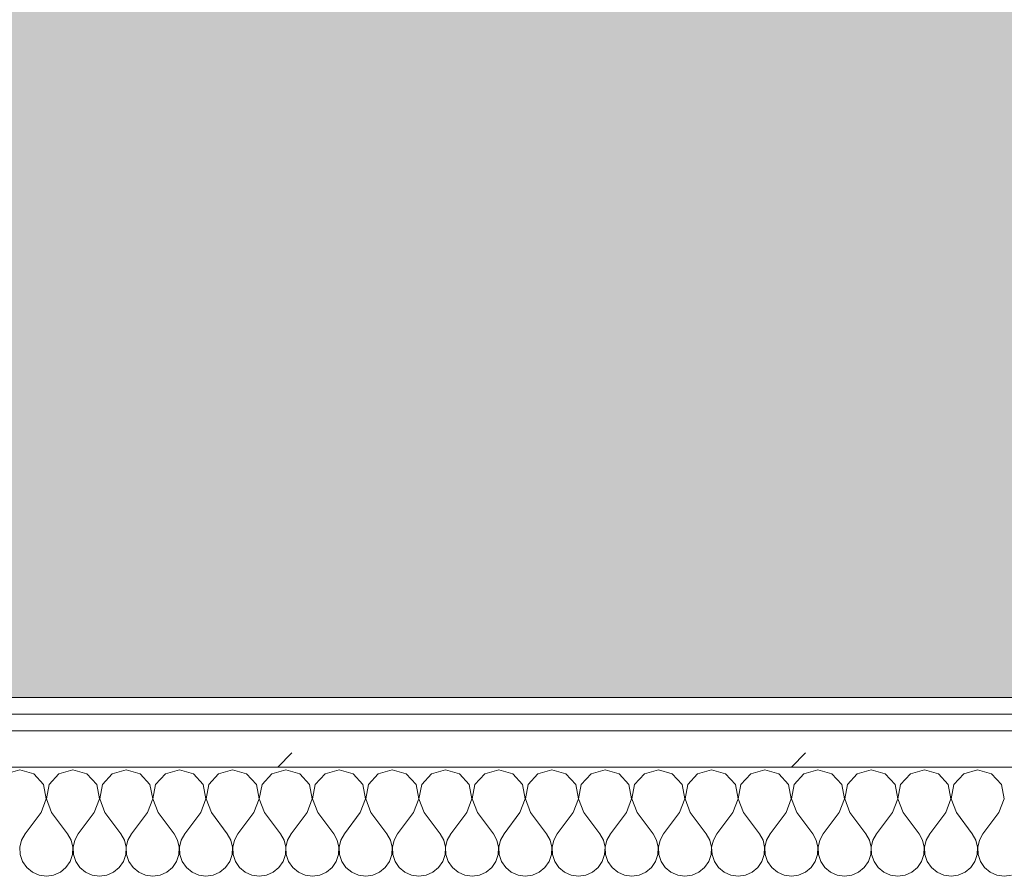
# Model space of a CAD drawing. Header units: millimetres. Extents: x -30280 to 19093, y -19284 to 4746.
# Tile 51 of 132: x -21286 to -20933, y -1193 to -886. Entities that reach past the tile are written whole.
import ezdxf

# ---------------------------------------------------------------- set-up
doc = ezdxf.new("R2010")
doc.units = ezdxf.units.MM
doc.header["$MEASUREMENT"] = 0
doc.linetypes.add('Wipeout_Contour', pattern=[1000, 0, -1000])
doc.layers.add('Nuevo_07_CR_Cel Ras pladur', color=7, linetype='Continuous')
doc.layers.add('Nuevo_08_E_Envans secs', color=7, linetype='Continuous')
for name, color, linetype, lineweight, true_color in [('Nuevo_07_CR_Cel Ras pladur_Pluma_Nº__102', 7, 'Continuous', 5, 0xcccccc), ('Nuevo_08_E_Envans secs_Pluma_Nº__102', 7, 'Continuous', 5, 0xcccccc), ('Nuevo_08_E_Envans secs_Pluma_Nº__171', 171, 'Continuous', 13, 0xaaaaff), ('Nuevo_08_E_Envans secs_Pluma_Nº__177', 7, 'Continuous', 15, 0xf7e046)]:
    doc.layers.add(name, color=color, linetype=linetype, lineweight=lineweight, true_color=true_color)
doc.layers.add('Nuevo_08_E_Envans secs_Pluma_Nº__1', color=7, linetype='Continuous', lineweight=5)
pattern_1 = [(45, (0, 0), (-183.8478, 183.8478), [195, -65]), (45, (7e-14, 183.85), (-183.8478, 183.8478), [195, -65])]

# ---------------------------------------------------------------- blocks, each defined once
blk = doc.blocks.new('*X737')
at = {"layer": 'Nuevo_08_E_Envans secs_Pluma_Nº__102', "color": 254, "linetype": 'Continuous', "lineweight": 5, "true_color": 0xcccccc}
for p, q in [((-21285.71, -1154.93), (-21290.72, -1156.35)), ((-21280.71, -1156.35), (-21285.71, -1154.93)), ((-21266.67, -1154.93), (-21271.67, -1156.35)), ((-21261.66, -1156.35), (-21266.67, -1154.93)), ((-21247.62, -1154.93), (-21252.63, -1156.35)), ((-21242.61, -1156.35), (-21247.62, -1154.93)), ((-21228.57, -1154.93), (-21233.58, -1156.35)), ((-21223.56, -1156.35), (-21228.57, -1154.93)), ((-21209.52, -1154.93), (-21214.53, -1156.35)), ((-21204.52, -1156.35), (-21209.52, -1154.93)), ((-21190.48, -1154.93), (-21195.48, -1156.35)), ((-21185.47, -1156.35), (-21190.48, -1154.93)), ((-21171.43, -1154.93), (-21176.44, -1156.35)), ((-21166.42, -1156.35), (-21171.43, -1154.93)), ((-21152.38, -1154.93), (-21157.39, -1156.35)), ((-21147.37, -1156.35), (-21152.38, -1154.93)), ((-21133.33, -1154.93), (-21138.34, -1156.35)), ((-21128.33, -1156.35), (-21133.33, -1154.93)), ((-21114.29, -1154.93), (-21119.29, -1156.35)), ((-21109.28, -1156.35), (-21114.29, -1154.93)), ((-21095.24, -1154.93), (-21100.25, -1156.35)), ((-21090.23, -1156.35), (-21095.24, -1154.93)), ((-21076.19, -1154.93), (-21081.2, -1156.35)), ((-21071.18, -1156.35), (-21076.19, -1154.93)), ((-21057.14, -1154.93), (-21062.15, -1156.35)), ((-21052.14, -1156.35), (-21057.14, -1154.93)), ((-21038.1, -1154.93), (-21043.1, -1156.35)), ((-21033.09, -1156.35), (-21038.1, -1154.93)), ((-21019.05, -1154.93), (-21024.05, -1156.35)), ((-21014.04, -1156.35), (-21019.05, -1154.93)), ((-21000, -1154.93), (-21005.01, -1156.35)), ((-20994.99, -1156.35), (-21000, -1154.93)), ((-20980.95, -1154.93), (-20985.96, -1156.35)), ((-20975.95, -1156.35), (-20980.95, -1154.93)), ((-20961.9, -1154.93), (-20966.91, -1156.35)), ((-20956.9, -1156.35), (-20961.9, -1154.93)), ((-20942.86, -1154.93), (-20947.86, -1156.35)), ((-20937.85, -1156.35), (-20942.86, -1154.93)), ((-21277.2, -1160.19), (-21280.71, -1156.35)), ((-21271.67, -1156.35), (-21275.19, -1160.19)), ((-21258.15, -1160.19), (-21261.66, -1156.35)), ((-21252.63, -1156.35), (-21256.14, -1160.19)), ((-21239.1, -1160.19), (-21242.61, -1156.35)), ((-21233.58, -1156.35), (-21237.09, -1160.19)), ((-21220.05, -1160.19), (-21223.56, -1156.35)), ((-21214.53, -1156.35), (-21218.04, -1160.19)), ((-21201.01, -1160.19), (-21204.52, -1156.35)), ((-21195.48, -1156.35), (-21198.99, -1160.19)), ((-21181.96, -1160.19), (-21185.47, -1156.35)), ((-21176.44, -1156.35), (-21179.95, -1160.19)), ((-21162.91, -1160.19), (-21166.42, -1156.35)), ((-21157.39, -1156.35), (-21160.9, -1160.19)), ((-21143.86, -1160.19), (-21147.37, -1156.35)), ((-21138.34, -1156.35), (-21141.85, -1160.19)), ((-21124.81, -1160.19), (-21128.33, -1156.35)), ((-21119.29, -1156.35), (-21122.8, -1160.19)), ((-21105.77, -1160.19), (-21109.28, -1156.35)), ((-21100.25, -1156.35), (-21103.76, -1160.19)), ((-21086.72, -1160.19), (-21090.23, -1156.35)), ((-21081.2, -1156.35), (-21084.71, -1160.19)), ((-21067.67, -1160.19), (-21071.18, -1156.35)), ((-21062.15, -1156.35), (-21065.66, -1160.19)), ((-21048.62, -1160.19), (-21052.14, -1156.35)), ((-21043.1, -1156.35), (-21046.61, -1160.19)), ((-21029.58, -1160.19), (-21033.09, -1156.35)), ((-21024.05, -1156.35), (-21027.57, -1160.19)), ((-21010.53, -1160.19), (-21014.04, -1156.35)), ((-21005.01, -1156.35), (-21008.52, -1160.19)), ((-20991.48, -1160.19), (-20994.99, -1156.35)), ((-20985.96, -1156.35), (-20989.47, -1160.19)), ((-20972.43, -1160.19), (-20975.95, -1156.35)), ((-20966.91, -1156.35), (-20970.42, -1160.19)), ((-20953.39, -1160.19), (-20956.9, -1156.35)), ((-20947.86, -1156.35), (-20951.38, -1160.19)), ((-20934.34, -1160.19), (-20937.85, -1156.35)), ((-21276.23, -1165.31), (-21277.2, -1160.19)), ((-21275.19, -1160.19), (-21276.15, -1165.31)), ((-21257.18, -1165.31), (-21258.15, -1160.19)), ((-21256.14, -1160.19), (-21257.1, -1165.31)), ((-21238.13, -1165.31), (-21239.1, -1160.19)), ((-21237.09, -1160.19), (-21238.06, -1165.31)), ((-21219.09, -1165.31), (-21220.05, -1160.19)), ((-21218.04, -1160.19), (-21219.01, -1165.31)), ((-21200.04, -1165.31), (-21201.01, -1160.19)), ((-21198.99, -1160.19), (-21199.96, -1165.31)), ((-21180.99, -1165.31), (-21181.96, -1160.19)), ((-21179.95, -1160.19), (-21180.91, -1165.31)), ((-21161.94, -1165.31), (-21162.91, -1160.19)), ((-21160.9, -1160.19), (-21161.87, -1165.31)), ((-21142.9, -1165.31), (-21143.86, -1160.19)), ((-21141.85, -1160.19), (-21142.82, -1165.31)), ((-21123.85, -1165.31), (-21124.81, -1160.19)), ((-21122.8, -1160.19), (-21123.77, -1165.31)), ((-21104.8, -1165.31), (-21105.77, -1160.19)), ((-21103.76, -1160.19), (-21104.72, -1165.31)), ((-21085.75, -1165.31), (-21086.72, -1160.19)), ((-21084.71, -1160.19), (-21085.68, -1165.31)), ((-21066.71, -1165.31), (-21067.67, -1160.19)), ((-21065.66, -1160.19), (-21066.63, -1165.31)), ((-21047.66, -1165.31), (-21048.62, -1160.19)), ((-21046.61, -1160.19), (-21047.58, -1165.31)), ((-21028.61, -1165.31), (-21029.58, -1160.19)), ((-21027.57, -1160.19), (-21028.53, -1165.31)), ((-21009.56, -1165.31), (-21010.53, -1160.19)), ((-21008.52, -1160.19), (-21009.49, -1165.31)), ((-20990.51, -1165.31), (-20991.48, -1160.19)), ((-20989.47, -1160.19), (-20990.44, -1165.31)), ((-20971.47, -1165.31), (-20972.43, -1160.19)), ((-20970.42, -1160.19), (-20971.39, -1165.31)), ((-20952.42, -1165.31), (-20953.39, -1160.19)), ((-20951.38, -1160.19), (-20952.34, -1165.31)), ((-20933.37, -1165.31), (-20934.34, -1160.19)), ((-21278.1, -1170.17), (-21276.23, -1165.31)), ((-21276.15, -1165.31), (-21274.29, -1170.17)), ((-21259.05, -1170.17), (-21257.18, -1165.31)), ((-21257.1, -1165.31), (-21255.24, -1170.17)), ((-21240, -1170.17), (-21238.13, -1165.31)), ((-21238.06, -1165.31), (-21236.19, -1170.17)), ((-21220.95, -1170.17), (-21219.09, -1165.31)), ((-21219.01, -1165.31), (-21217.14, -1170.17)), ((-21201.9, -1170.17), (-21200.04, -1165.31)), ((-21199.96, -1165.31), (-21198.1, -1170.17)), ((-21182.86, -1170.17), (-21180.99, -1165.31)), ((-21180.91, -1165.31), (-21179.05, -1170.17)), ((-21163.81, -1170.17), (-21161.94, -1165.31)), ((-21161.87, -1165.31), (-21160, -1170.17)), ((-21144.76, -1170.17), (-21142.9, -1165.31)), ((-21142.82, -1165.31), (-21140.95, -1170.17)), ((-21125.71, -1170.17), (-21123.85, -1165.31)), ((-21123.77, -1165.31), (-21121.9, -1170.17)), ((-21106.67, -1170.17), (-21104.8, -1165.31)), ((-21104.72, -1165.31), (-21102.86, -1170.17)), ((-21087.62, -1170.17), (-21085.75, -1165.31)), ((-21085.68, -1165.31), (-21083.81, -1170.17)), ((-21068.57, -1170.17), (-21066.71, -1165.31)), ((-21066.63, -1165.31), (-21064.76, -1170.17)), ((-21049.52, -1170.17), (-21047.66, -1165.31)), ((-21047.58, -1165.31), (-21045.71, -1170.17)), ((-21030.48, -1170.17), (-21028.61, -1165.31)), ((-21028.53, -1165.31), (-21026.67, -1170.17)), ((-21011.43, -1170.17), (-21009.56, -1165.31)), ((-21009.49, -1165.31), (-21007.62, -1170.17)), ((-20992.38, -1170.17), (-20990.51, -1165.31)), ((-20990.44, -1165.31), (-20988.57, -1170.17)), ((-20973.33, -1170.17), (-20971.47, -1165.31)), ((-20971.39, -1165.31), (-20969.52, -1170.17)), ((-20954.29, -1170.17), (-20952.42, -1165.31)), ((-20952.34, -1165.31), (-20950.48, -1170.17)), ((-20935.24, -1170.17), (-20933.37, -1165.31)), ((-21278.1, -1170.17), (-21283.81, -1177.79)), ((-21274.29, -1170.17), (-21268.57, -1177.79)), ((-21259.05, -1170.17), (-21264.76, -1177.79)), ((-21255.24, -1170.17), (-21249.52, -1177.79)), ((-21240, -1170.17), (-21245.71, -1177.79)), ((-21236.19, -1170.17), (-21230.48, -1177.79)), ((-21220.95, -1170.17), (-21226.67, -1177.79)), ((-21217.14, -1170.17), (-21211.43, -1177.79)), ((-21201.9, -1170.17), (-21207.62, -1177.79)), ((-21198.1, -1170.17), (-21192.38, -1177.79)), ((-21182.86, -1170.17), (-21188.57, -1177.79)), ((-21179.05, -1170.17), (-21173.33, -1177.79)), ((-21163.81, -1170.17), (-21169.52, -1177.79)), ((-21160, -1170.17), (-21154.29, -1177.79)), ((-21144.76, -1170.17), (-21150.48, -1177.79)), ((-21140.95, -1170.17), (-21135.24, -1177.79)), ((-21125.71, -1170.17), (-21131.43, -1177.79)), ((-21121.9, -1170.17), (-21116.19, -1177.79)), ((-21106.67, -1170.17), (-21112.38, -1177.79)), ((-21102.86, -1170.17), (-21097.14, -1177.79)), ((-21087.62, -1170.17), (-21093.33, -1177.79)), ((-21083.81, -1170.17), (-21078.1, -1177.79)), ((-21068.57, -1170.17), (-21074.29, -1177.79)), ((-21064.76, -1170.17), (-21059.05, -1177.79)), ((-21049.52, -1170.17), (-21055.24, -1177.79)), ((-21045.71, -1170.17), (-21040, -1177.79)), ((-21030.48, -1170.17), (-21036.19, -1177.79)), ((-21026.67, -1170.17), (-21020.95, -1177.79)), ((-21011.43, -1170.17), (-21017.14, -1177.79)), ((-21007.62, -1170.17), (-21001.9, -1177.79)), ((-20992.38, -1170.17), (-20998.1, -1177.79)), ((-20988.57, -1170.17), (-20982.86, -1177.79)), ((-20973.33, -1170.17), (-20979.05, -1177.79)), ((-20969.52, -1170.17), (-20963.81, -1177.79)), ((-20954.29, -1170.17), (-20960, -1177.79)), ((-20950.48, -1170.17), (-20944.76, -1177.79)), ((-20935.24, -1170.17), (-20940.95, -1177.79)), ((-21285.08, -1180.08), (-21285.68, -1182.64)), ((-21283.81, -1177.79), (-21285.08, -1180.08)), ((-21267.3, -1180.08), (-21268.57, -1177.79)), ((-21266.71, -1182.64), (-21267.3, -1180.08)), ((-21266.03, -1180.08), (-21266.63, -1182.64)), ((-21264.76, -1177.79), (-21266.03, -1180.08)), ((-21248.25, -1180.08), (-21249.52, -1177.79)), ((-21247.66, -1182.64), (-21248.25, -1180.08)), ((-21246.99, -1180.08), (-21247.58, -1182.64)), ((-21245.71, -1177.79), (-21246.99, -1180.08)), ((-21229.2, -1180.08), (-21230.48, -1177.79)), ((-21228.61, -1182.64), (-21229.2, -1180.08)), ((-21227.94, -1180.08), (-21228.53, -1182.64)), ((-21226.67, -1177.79), (-21227.94, -1180.08)), ((-21210.16, -1180.08), (-21211.43, -1177.79)), ((-21209.56, -1182.64), (-21210.16, -1180.08)), ((-21208.89, -1180.08), (-21209.49, -1182.64)), ((-21207.62, -1177.79), (-21208.89, -1180.08)), ((-21191.11, -1180.08), (-21192.38, -1177.79)), ((-21190.51, -1182.64), (-21191.11, -1180.08)), ((-21189.84, -1180.08), (-21190.44, -1182.64)), ((-21188.57, -1177.79), (-21189.84, -1180.08)), ((-21172.06, -1180.08), (-21173.33, -1177.79)), ((-21171.47, -1182.64), (-21172.06, -1180.08)), ((-21170.8, -1180.08), (-21171.39, -1182.64)), ((-21169.52, -1177.79), (-21170.8, -1180.08)), ((-21153.01, -1180.08), (-21154.29, -1177.79)), ((-21152.42, -1182.64), (-21153.01, -1180.08)), ((-21151.75, -1180.08), (-21152.34, -1182.64)), ((-21150.48, -1177.79), (-21151.75, -1180.08)), ((-21133.97, -1180.08), (-21135.24, -1177.79)), ((-21133.37, -1182.64), (-21133.97, -1180.08)), ((-21132.7, -1180.08), (-21133.29, -1182.64)), ((-21131.43, -1177.79), (-21132.7, -1180.08)), ((-21114.92, -1180.08), (-21116.19, -1177.79)), ((-21114.32, -1182.64), (-21114.92, -1180.08)), ((-21113.65, -1180.08), (-21114.25, -1182.64)), ((-21112.38, -1177.79), (-21113.65, -1180.08)), ((-21095.87, -1180.08), (-21097.14, -1177.79)), ((-21095.28, -1182.64), (-21095.87, -1180.08)), ((-21094.6, -1180.08), (-21095.2, -1182.64)), ((-21093.33, -1177.79), (-21094.6, -1180.08)), ((-21076.82, -1180.08), (-21078.1, -1177.79)), ((-21076.23, -1182.64), (-21076.82, -1180.08)), ((-21075.56, -1180.08), (-21076.15, -1182.64)), ((-21074.29, -1177.79), (-21075.56, -1180.08)), ((-21057.78, -1180.08), (-21059.05, -1177.79)), ((-21057.18, -1182.64), (-21057.78, -1180.08)), ((-21056.51, -1180.08), (-21057.1, -1182.64)), ((-21055.24, -1177.79), (-21056.51, -1180.08)), ((-21038.73, -1180.08), (-21040, -1177.79)), ((-21038.13, -1182.64), (-21038.73, -1180.08)), ((-21037.46, -1180.08), (-21038.06, -1182.64)), ((-21036.19, -1177.79), (-21037.46, -1180.08)), ((-21019.68, -1180.08), (-21020.95, -1177.79)), ((-21019.09, -1182.64), (-21019.68, -1180.08)), ((-21018.41, -1180.08), (-21019.01, -1182.64)), ((-21017.14, -1177.79), (-21018.41, -1180.08)), ((-21000.63, -1180.08), (-21001.9, -1177.79)), ((-21000.04, -1182.64), (-21000.63, -1180.08)), ((-20999.37, -1180.08), (-20999.96, -1182.64)), ((-20998.1, -1177.79), (-20999.37, -1180.08)), ((-20981.59, -1180.08), (-20982.86, -1177.79)), ((-20980.99, -1182.64), (-20981.59, -1180.08)), ((-20980.32, -1180.08), (-20980.91, -1182.64)), ((-20979.05, -1177.79), (-20980.32, -1180.08)), ((-20962.54, -1180.08), (-20963.81, -1177.79)), ((-20961.94, -1182.64), (-20962.54, -1180.08)), ((-20961.27, -1180.08), (-20961.87, -1182.64)), ((-20960, -1177.79), (-20961.27, -1180.08)), ((-20943.49, -1180.08), (-20944.76, -1177.79)), ((-20942.9, -1182.64), (-20943.49, -1180.08)), ((-20942.22, -1180.08), (-20942.82, -1182.64)), ((-20940.95, -1177.79), (-20942.22, -1180.08)), ((-21285.68, -1182.64), (-21285.55, -1185.27)), ((-21266.83, -1185.27), (-21266.71, -1182.64)), ((-21266.63, -1182.64), (-21266.5, -1185.27)), ((-21247.78, -1185.27), (-21247.66, -1182.64)), ((-21247.58, -1182.64), (-21247.45, -1185.27)), ((-21228.74, -1185.27), (-21228.61, -1182.64)), ((-21228.53, -1182.64), (-21228.41, -1185.27)), ((-21209.69, -1185.27), (-21209.56, -1182.64)), ((-21209.49, -1182.64), (-21209.36, -1185.27)), ((-21190.64, -1185.27), (-21190.51, -1182.64)), ((-21190.44, -1182.64), (-21190.31, -1185.27)), ((-21171.59, -1185.27), (-21171.47, -1182.64)), ((-21171.39, -1182.64), (-21171.26, -1185.27)), ((-21152.55, -1185.27), (-21152.42, -1182.64)), ((-21152.34, -1182.64), (-21152.22, -1185.27)), ((-21133.5, -1185.27), (-21133.37, -1182.64)), ((-21133.29, -1182.64), (-21133.17, -1185.27)), ((-21114.45, -1185.27), (-21114.32, -1182.64)), ((-21114.25, -1182.64), (-21114.12, -1185.27)), ((-21095.4, -1185.27), (-21095.28, -1182.64)), ((-21095.2, -1182.64), (-21095.07, -1185.27)), ((-21076.36, -1185.27), (-21076.23, -1182.64)), ((-21076.15, -1182.64), (-21076.02, -1185.27)), ((-21057.31, -1185.27), (-21057.18, -1182.64)), ((-21057.1, -1182.64), (-21056.98, -1185.27)), ((-21038.26, -1185.27), (-21038.13, -1182.64)), ((-21038.06, -1182.64), (-21037.93, -1185.27)), ((-21019.21, -1185.27), (-21019.09, -1182.64)), ((-21019.01, -1182.64), (-21018.88, -1185.27)), ((-21000.17, -1185.27), (-21000.04, -1182.64)), ((-20999.96, -1182.64), (-20999.83, -1185.27)), ((-20981.12, -1185.27), (-20980.99, -1182.64)), ((-20980.91, -1182.64), (-20980.79, -1185.27)), ((-20962.07, -1185.27), (-20961.94, -1182.64)), ((-20961.87, -1182.64), (-20961.74, -1185.27)), ((-20943.02, -1185.27), (-20942.9, -1182.64)), ((-20942.82, -1182.64), (-20942.69, -1185.27)), ((-21285.55, -1185.27), (-21284.71, -1187.76)), ((-21267.67, -1187.76), (-21266.83, -1185.27)), ((-21266.5, -1185.27), (-21265.66, -1187.76)), ((-21248.62, -1187.76), (-21247.78, -1185.27)), ((-21247.45, -1185.27), (-21246.61, -1187.76)), ((-21229.58, -1187.76), (-21228.74, -1185.27)), ((-21228.41, -1185.27), (-21227.57, -1187.76)), ((-21210.53, -1187.76), (-21209.69, -1185.27)), ((-21209.36, -1185.27), (-21208.52, -1187.76)), ((-21191.48, -1187.76), (-21190.64, -1185.27)), ((-21190.31, -1185.27), (-21189.47, -1187.76)), ((-21172.43, -1187.76), (-21171.59, -1185.27)), ((-21171.26, -1185.27), (-21170.42, -1187.76)), ((-21153.39, -1187.76), (-21152.55, -1185.27)), ((-21152.22, -1185.27), (-21151.38, -1187.76)), ((-21134.34, -1187.76), (-21133.5, -1185.27)), ((-21133.17, -1185.27), (-21132.33, -1187.76)), ((-21115.29, -1187.76), (-21114.45, -1185.27)), ((-21114.12, -1185.27), (-21113.28, -1187.76)), ((-21096.24, -1187.76), (-21095.4, -1185.27)), ((-21095.07, -1185.27), (-21094.23, -1187.76)), ((-21077.2, -1187.76), (-21076.36, -1185.27)), ((-21076.02, -1185.27), (-21075.19, -1187.76)), ((-21058.15, -1187.76), (-21057.31, -1185.27)), ((-21056.98, -1185.27), (-21056.14, -1187.76)), ((-21039.1, -1187.76), (-21038.26, -1185.27)), ((-21037.93, -1185.27), (-21037.09, -1187.76)), ((-21020.05, -1187.76), (-21019.21, -1185.27)), ((-21018.88, -1185.27), (-21018.04, -1187.76)), ((-21001.01, -1187.76), (-21000.17, -1185.27)), ((-20999.83, -1185.27), (-20998.99, -1187.76)), ((-20981.96, -1187.76), (-20981.12, -1185.27)), ((-20980.79, -1185.27), (-20979.95, -1187.76)), ((-20962.91, -1187.76), (-20962.07, -1185.27)), ((-20961.74, -1185.27), (-20960.9, -1187.76)), ((-20943.86, -1187.76), (-20943.02, -1185.27)), ((-20942.69, -1185.27), (-20941.85, -1187.76)), ((-21284.71, -1187.76), (-21283.22, -1189.92)), ((-21283.22, -1189.92), (-21281.2, -1191.6)), ((-21271.18, -1191.6), (-21269.16, -1189.92)), ((-21269.16, -1189.92), (-21267.67, -1187.76)), ((-21265.66, -1187.76), (-21264.17, -1189.92)), ((-21264.17, -1189.92), (-21262.15, -1191.6)), ((-21252.14, -1191.6), (-21250.11, -1189.92)), ((-21250.11, -1189.92), (-21248.62, -1187.76)), ((-21246.61, -1187.76), (-21245.13, -1189.92)), ((-21245.13, -1189.92), (-21243.1, -1191.6)), ((-21233.09, -1191.6), (-21231.06, -1189.92)), ((-21231.06, -1189.92), (-21229.58, -1187.76)), ((-21227.57, -1187.76), (-21226.08, -1189.92)), ((-21226.08, -1189.92), (-21224.05, -1191.6)), ((-21214.04, -1191.6), (-21212.02, -1189.92)), ((-21212.02, -1189.92), (-21210.53, -1187.76)), ((-21208.52, -1187.76), (-21207.03, -1189.92)), ((-21207.03, -1189.92), (-21205.01, -1191.6)), ((-21194.99, -1191.6), (-21192.97, -1189.92)), ((-21192.97, -1189.92), (-21191.48, -1187.76)), ((-21189.47, -1187.76), (-21187.98, -1189.92)), ((-21187.98, -1189.92), (-21185.96, -1191.6)), ((-21175.95, -1191.6), (-21173.92, -1189.92)), ((-21173.92, -1189.92), (-21172.43, -1187.76)), ((-21170.42, -1187.76), (-21168.94, -1189.92)), ((-21168.94, -1189.92), (-21166.91, -1191.6)), ((-21156.9, -1191.6), (-21154.87, -1189.92)), ((-21154.87, -1189.92), (-21153.39, -1187.76)), ((-21151.38, -1187.76), (-21149.89, -1189.92)), ((-21149.89, -1189.92), (-21147.86, -1191.6)), ((-21137.85, -1191.6), (-21135.83, -1189.92)), ((-21135.83, -1189.92), (-21134.34, -1187.76)), ((-21132.33, -1187.76), (-21130.84, -1189.92)), ((-21130.84, -1189.92), (-21128.82, -1191.6)), ((-21118.8, -1191.6), (-21116.78, -1189.92)), ((-21116.78, -1189.92), (-21115.29, -1187.76)), ((-21113.28, -1187.76), (-21111.79, -1189.92)), ((-21111.79, -1189.92), (-21109.77, -1191.6)), ((-21099.75, -1191.6), (-21097.73, -1189.92)), ((-21097.73, -1189.92), (-21096.24, -1187.76)), ((-21094.23, -1187.76), (-21092.74, -1189.92)), ((-21092.74, -1189.92), (-21090.72, -1191.6)), ((-21080.71, -1191.6), (-21078.68, -1189.92)), ((-21078.68, -1189.92), (-21077.2, -1187.76)), ((-21075.19, -1187.76), (-21073.7, -1189.92)), ((-21073.7, -1189.92), (-21071.67, -1191.6)), ((-21061.66, -1191.6), (-21059.64, -1189.92)), ((-21059.64, -1189.92), (-21058.15, -1187.76)), ((-21056.14, -1187.76), (-21054.65, -1189.92)), ((-21054.65, -1189.92), (-21052.63, -1191.6)), ((-21042.61, -1191.6), (-21040.59, -1189.92)), ((-21040.59, -1189.92), (-21039.1, -1187.76)), ((-21037.09, -1187.76), (-21035.6, -1189.92)), ((-21035.6, -1189.92), (-21033.58, -1191.6)), ((-21023.56, -1191.6), (-21021.54, -1189.92)), ((-21021.54, -1189.92), (-21020.05, -1187.76)), ((-21018.04, -1187.76), (-21016.55, -1189.92)), ((-21016.55, -1189.92), (-21014.53, -1191.6)), ((-21004.52, -1191.6), (-21002.49, -1189.92)), ((-21002.49, -1189.92), (-21001.01, -1187.76)), ((-20998.99, -1187.76), (-20997.51, -1189.92)), ((-20997.51, -1189.92), (-20995.48, -1191.6)), ((-20985.47, -1191.6), (-20983.45, -1189.92)), ((-20983.45, -1189.92), (-20981.96, -1187.76)), ((-20979.95, -1187.76), (-20978.46, -1189.92)), ((-20978.46, -1189.92), (-20976.44, -1191.6)), ((-20966.42, -1191.6), (-20964.4, -1189.92)), ((-20964.4, -1189.92), (-20962.91, -1187.76)), ((-20960.9, -1187.76), (-20959.41, -1189.92)), ((-20959.41, -1189.92), (-20957.39, -1191.6)), ((-20947.37, -1191.6), (-20945.35, -1189.92)), ((-20945.35, -1189.92), (-20943.86, -1187.76)), ((-20941.85, -1187.76), (-20940.36, -1189.92)), ((-20940.36, -1189.92), (-20938.34, -1191.6)), ((-21281.2, -1191.6), (-21278.79, -1192.66)), ((-21278.79, -1192.66), (-21276.19, -1193.02)), ((-21276.19, -1193.02), (-21273.59, -1192.66)), ((-21273.59, -1192.66), (-21271.18, -1191.6)), ((-21262.15, -1191.6), (-21259.75, -1192.66)), ((-21259.75, -1192.66), (-21257.14, -1193.02)), ((-21257.14, -1193.02), (-21254.54, -1192.66)), ((-21254.54, -1192.66), (-21252.14, -1191.6)), ((-21243.1, -1191.6), (-21240.7, -1192.66)), ((-21240.7, -1192.66), (-21238.1, -1193.02)), ((-21238.1, -1193.02), (-21235.49, -1192.66)), ((-21235.49, -1192.66), (-21233.09, -1191.6)), ((-21224.05, -1191.6), (-21221.65, -1192.66)), ((-21221.65, -1192.66), (-21219.05, -1193.02)), ((-21219.05, -1193.02), (-21216.45, -1192.66)), ((-21216.45, -1192.66), (-21214.04, -1191.6)), ((-21205.01, -1191.6), (-21202.6, -1192.66)), ((-21202.6, -1192.66), (-21200, -1193.02)), ((-21200, -1193.02), (-21197.4, -1192.66)), ((-21197.4, -1192.66), (-21194.99, -1191.6)), ((-21185.96, -1191.6), (-21183.55, -1192.66)), ((-21183.55, -1192.66), (-21180.95, -1193.02)), ((-21180.95, -1193.02), (-21178.35, -1192.66)), ((-21178.35, -1192.66), (-21175.95, -1191.6)), ((-21166.91, -1191.6), (-21164.51, -1192.66)), ((-21164.51, -1192.66), (-21161.9, -1193.02)), ((-21161.9, -1193.02), (-21159.3, -1192.66)), ((-21159.3, -1192.66), (-21156.9, -1191.6)), ((-21147.86, -1191.6), (-21145.46, -1192.66)), ((-21145.46, -1192.66), (-21142.86, -1193.02)), ((-21142.86, -1193.02), (-21140.25, -1192.66)), ((-21140.25, -1192.66), (-21137.85, -1191.6)), ((-21128.82, -1191.6), (-21126.41, -1192.66)), ((-21126.41, -1192.66), (-21123.81, -1193.02)), ((-21123.81, -1193.02), (-21121.21, -1192.66)), ((-21121.21, -1192.66), (-21118.8, -1191.6)), ((-21109.77, -1191.6), (-21107.36, -1192.66)), ((-21107.36, -1192.66), (-21104.76, -1193.02)), ((-21104.76, -1193.02), (-21102.16, -1192.66)), ((-21102.16, -1192.66), (-21099.75, -1191.6)), ((-21090.72, -1191.6), (-21088.32, -1192.66)), ((-21088.32, -1192.66), (-21085.71, -1193.02)), ((-21085.71, -1193.02), (-21083.11, -1192.66)), ((-21083.11, -1192.66), (-21080.71, -1191.6)), ((-21071.67, -1191.6), (-21069.27, -1192.66)), ((-21069.27, -1192.66), (-21066.67, -1193.02)), ((-21066.67, -1193.02), (-21064.06, -1192.66)), ((-21064.06, -1192.66), (-21061.66, -1191.6)), ((-21052.63, -1191.6), (-21050.22, -1192.66)), ((-21050.22, -1192.66), (-21047.62, -1193.02)), ((-21047.62, -1193.02), (-21045.02, -1192.66)), ((-21045.02, -1192.66), (-21042.61, -1191.6)), ((-21033.58, -1191.6), (-21031.17, -1192.66)), ((-21031.17, -1192.66), (-21028.57, -1193.02)), ((-21028.57, -1193.02), (-21025.97, -1192.66)), ((-21025.97, -1192.66), (-21023.56, -1191.6)), ((-21014.53, -1191.6), (-21012.13, -1192.66)), ((-21012.13, -1192.66), (-21009.52, -1193.02)), ((-21009.52, -1193.02), (-21006.92, -1192.66)), ((-21006.92, -1192.66), (-21004.52, -1191.6)), ((-20995.48, -1191.6), (-20993.08, -1192.66)), ((-20993.08, -1192.66), (-20990.48, -1193.02)), ((-20990.48, -1193.02), (-20987.87, -1192.66)), ((-20987.87, -1192.66), (-20985.47, -1191.6)), ((-20976.44, -1191.6), (-20974.03, -1192.66)), ((-20974.03, -1192.66), (-20971.43, -1193.02)), ((-20971.43, -1193.02), (-20968.83, -1192.66)), ((-20968.83, -1192.66), (-20966.42, -1191.6)), ((-20957.39, -1191.6), (-20954.98, -1192.66)), ((-20954.98, -1192.66), (-20952.38, -1193.02)), ((-20952.38, -1193.02), (-20949.78, -1192.66)), ((-20949.78, -1192.66), (-20947.37, -1191.6)), ((-20938.34, -1191.6), (-20935.94, -1192.66)), ((-20935.94, -1192.66), (-20933.33, -1193.02)), ((-20933.33, -1193.02), (-20930.73, -1192.66))]:
    blk.add_line(p, q, dxfattribs=at)
blk = doc.blocks.new('Muro_115_1', base_point=(-24166.43, -1128.98))
at = {"color": 254, "linetype": 'Wipeout_Contour', "lineweight": 0, "ltscale": 88916.989092}
blk.add_wipeout([(-20233.93, -1128.98), (-24166.43, -1128.98), (-24166.43, -1134.98), (-20233.93, -1134.98)], dxfattribs=at).dxf.layer = 'Nuevo_08_E_Envans secs'
at = {"color": 254, "linetype": 'Wipeout_Contour', "lineweight": 0, "ltscale": 88920.19573}
blk.add_wipeout([(-20233.93, -1140.98), (-24166.43, -1140.98), (-24166.43, -1153.98), (-20233.93, -1153.98)], dxfattribs=at).dxf.layer = 'Nuevo_08_E_Envans secs'
at = {"layer": 'Nuevo_08_E_Envans secs_Pluma_Nº__171', "linetype": 'Continuous', "lineweight": 13, "true_color": 0xaaaaff}
h = blk.add_hatch(dxfattribs=at)
h.set_pattern_fill('Panellat_HPL_0001', color=161, style=0, pattern_type=2)
h.set_pattern_definition(pattern_1)
h.paths.add_polyline_path([(-20233.93, -1128.98), (-24166.43, -1128.98), (-24166.43, -1134.98), (-20233.93, -1134.98)])
at = {"layer": 'Nuevo_08_E_Envans secs_Pluma_Nº__177', "linetype": 'Continuous', "lineweight": 15, "true_color": 0xf7e046}
h = blk.add_hatch(dxfattribs=at)
h.set_pattern_fill('Panellat_HPL_0001', color=53, style=0, pattern_type=2)
h.set_pattern_definition(pattern_1)
h.paths.add_polyline_path([(-20233.93, -1140.98), (-24166.43, -1140.98), (-24166.43, -1153.98), (-20233.93, -1153.98)])
at = {"layer": 'Nuevo_08_E_Envans secs_Pluma_Nº__1', "color": 7, "linetype": 'Continuous', "lineweight": 5}
for p, q in [((-20233.93, -1134.98), (-24166.43, -1134.98)), ((-20233.93, -1140.98), (-24166.43, -1140.98)), ((-20233.93, -1153.98), (-24166.43, -1153.98))]:
    blk.add_line(p, q, dxfattribs=at)
at = {"layer": 'Nuevo_08_E_Envans secs_Pluma_Nº__1', "color": 7, "linetype": 'Continuous', "lineweight": 5, "flags": 128}
blk.add_lwpolyline([(-20233.93, -1128.98), (-24166.43, -1128.98)], dxfattribs=at)
at = {"layer": 'Nuevo_08_E_Envans secs', "color": 7, "lineweight": 20}
blk.add_blockref('*X737', (0, 0), dxfattribs=at)
blk = doc.blocks.new('Forjado_316_1', base_point=(-27904.85, 1554.85))
at = {"layer": 'Nuevo_07_CR_Cel Ras pladur_Pluma_Nº__102', "linetype": 'Continuous', "lineweight": 0, "true_color": 0x333333}
h = blk.add_hatch(color=250, dxfattribs=at)
h.paths.add_polyline_path([(-27904.85, 1554.85), (-27904.85, -1128.98), (-16136.43, -1128.98), (-16136.43, 1554.85)])
h.paths.add_polyline_path([(-16620.64, -687.06), (-27420.64, -687.06), (-27420.64, 1112.94), (-16620.64, 1112.94)], flags=0)
at = {"layer": 'Nuevo_07_CR_Cel Ras pladur_Pluma_Nº__102', "color": 254, "linetype": 'Continuous', "lineweight": 5, "true_color": 0xcccccc, "flags": 128}
blk.add_lwpolyline([(-27904.85, 1554.85), (-27904.85, -1128.98), (-16136.43, -1128.98), (-16136.43, 1554.85)], close=True, dxfattribs=at)

msp = doc.modelspace()

# ---------------------------------------------------------------- block references
at = {"layer": 'Nuevo_08_E_Envans secs', "color": 7, "lineweight": 20}
msp.add_blockref('Muro_115_1', (-24166.43, -1128.98), dxfattribs=at)

# ---------------------------------------------------------------- next in the draw order: block references
at = {"layer": 'Nuevo_07_CR_Cel Ras pladur', "color": 254, "linetype": 'Continuous', "lineweight": 5, "true_color": 0xcccccc}
msp.add_blockref('Forjado_316_1', (-27904.85, 1554.85), dxfattribs=at)

doc.saveas('drawing.dxf')
